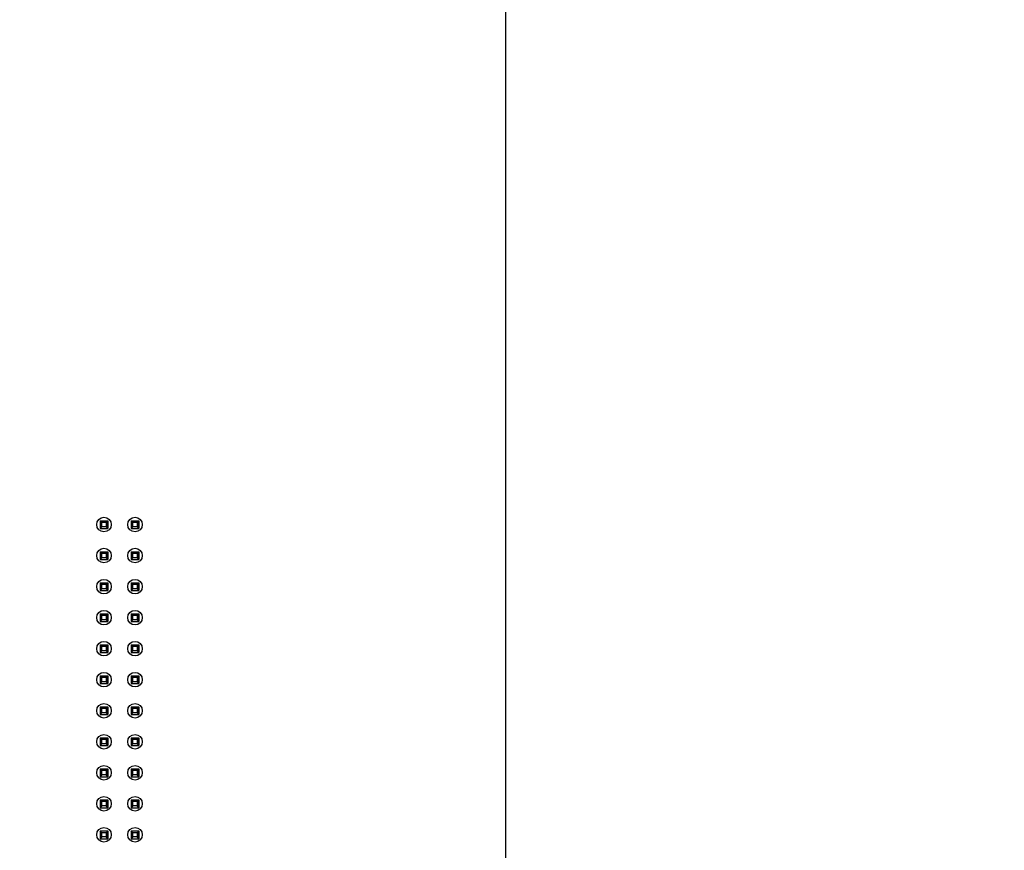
# Model space of a CAD drawing. Header units: inches. Extents: x 0 to 34, y 0 to 22.
# Tile 12 of 20: x 13.9 to 17.1, y 13.9 to 16.6. Entities that reach past the tile are written whole.
import ezdxf

# ---------------------------------------------------------------- set-up
doc = ezdxf.new("R2010")
doc.units = ezdxf.units.IN
doc.header["$LTSCALE"] = 1.87
doc.header["$MEASUREMENT"] = 0
doc.layers.get('0').update_dxf_attribs({"linetype": 'CONTINUOUS'})
doc.layers.add('02___PRT_ALL_AXES', color=7, linetype='CONTINUOUS')
doc.layers.add('DIMENSIONS', color=7, linetype='CONTINUOUS')
doc.styles.get("Standard").update_dxf_attribs({"font": 'txt', "width": 0.8})
doc.dimstyles.new('DIMSTYLE_1', dxfattribs={"dimtxt": 0.125, "dimasz": 0.18, "dimexe": 0.125, "dimexo": 0.0625, "dimgap": 0.03125, "dimtad": 0, "dimtih": 1, "dimtoh": 1, "dimdec": 3, "dimzin": 4, "dimdsep": 46, "dimtxsty": 'STANDARD', "dimblk": '_FILLED', "dimblk1": '_FILLED', "dimblk2": '_FILLED', "dimcen": 0.09, "dimadec": 0, "dimazin": 0, "dimtp": 0.001, "dimtm": 0.001, "dimtfac": 1, "dimtdec": 3, "dimtofl": 0, "dimtmove": 0, "dimatfit": 3, "dimldrblk": '_FILLED', "dimfxl": 1, "dimtolj": 1, "dimtzin": 4, "dimarcsym": 0})

# ---------------------------------------------------------------- blocks, each defined once
blk = doc.blocks.new('*D13')
at = {"layer": 'DIMENSIONS', "color": 2, "linetype": 'CONTINUOUS'}
blk.add_line((15.4962, 12.2175), (15.4962, 17.3626), dxfattribs=at)
at = {"layer": 'DIMENSIONS', "color": 2, "linetype": 'CONTINUOUS', "insert": (15.4337, 17.4251), "char_height": 0.125, "width": 1.425, "attachment_point": 1, "rotation": 90, "line_spacing_factor": 0.9}
blk.add_mtext('4.350{\\Ftxt.shx;\\W1.000000;\\H0.125000; }[110.49]', dxfattribs=at)
blk = doc.blocks.new('_FILLED')
at = {"color": 0, "linetype": 'BYBLOCK'}
blk.add_solid([(0, 0), (-1, 0.174), (-1, -0.174)], dxfattribs=at)
blk = doc.blocks.new('*D14')
at = {"layer": 'DIMENSIONS', "color": 2, "linetype": 'CONTINUOUS'}
blk.add_line((13.2642, 16.1321), (13.2642, 17.3626), dxfattribs=at)
at = {"layer": 'DIMENSIONS', "color": 2, "linetype": 'CONTINUOUS', "insert": (13.2017, 17.4251), "char_height": 0.125, "width": 1.725, "attachment_point": 1, "rotation": 90, "line_spacing_factor": 0.9}
blk.add_mtext('2X 6.582{\\Ftxt.shx;\\W1.000000;\\H0.125000; }[167.18]', dxfattribs=at)

msp = doc.modelspace()

# ---------------------------------------------------------------- linework, layer by layer
at = {"color": 7, "linetype": 'CONTINUOUS'}
for p, q in [((14.1895, 14.9377), (14.1895, 14.9125)), ((14.1952, 14.932), (14.1895, 14.9377)), ((14.1895, 14.9377), (14.2146, 14.9377)), ((14.1952, 14.9182), (14.1895, 14.9125)), ((14.1895, 14.9125), (14.2146, 14.9125)), ((14.1952, 14.9182), (14.1952, 14.932)), ((14.2089, 14.932), (14.1952, 14.932)), ((14.2089, 14.9182), (14.1952, 14.9182)), ((14.2146, 14.9377), (14.2089, 14.932)), ((14.2089, 14.932), (14.2089, 14.9182)), ((14.2146, 14.9125), (14.2089, 14.9182)), ((14.2146, 14.9125), (14.2146, 14.9377)), ((14.2146, 14.9377), (14.2147, 14.9377)), ((14.2147, 14.9377), (14.2147, 14.9125)), ((14.2895, 14.9377), (14.2895, 14.9125)), ((14.2952, 14.932), (14.2895, 14.9377)), ((14.2895, 14.9377), (14.3146, 14.9377)), ((14.2952, 14.9182), (14.2895, 14.9125)), ((14.2895, 14.9125), (14.3146, 14.9125)), ((14.2952, 14.9182), (14.2952, 14.932)), ((14.3089, 14.932), (14.2952, 14.932)), ((14.3089, 14.9182), (14.2952, 14.9182)), ((14.3146, 14.9377), (14.3089, 14.932)), ((14.3089, 14.932), (14.3089, 14.9182)), ((14.3146, 14.9125), (14.3089, 14.9182)), ((14.3146, 14.9125), (14.3146, 14.9377)), ((14.3146, 14.9377), (14.3147, 14.9377)), ((14.3147, 14.9377), (14.3147, 14.9125)), ((14.1895, 14.8377), (14.1895, 14.8125)), ((14.1952, 14.832), (14.1895, 14.8377)), ((14.1895, 14.8377), (14.2146, 14.8377)), ((14.1952, 14.8182), (14.1895, 14.8125)), ((14.1895, 14.8125), (14.2146, 14.8125)), ((14.1952, 14.8182), (14.1952, 14.832)), ((14.2089, 14.832), (14.1952, 14.832)), ((14.2089, 14.8182), (14.1952, 14.8182)), ((14.2146, 14.8377), (14.2089, 14.832)), ((14.2089, 14.832), (14.2089, 14.8182)), ((14.2146, 14.8125), (14.2089, 14.8182)), ((14.2146, 14.8125), (14.2146, 14.8377)), ((14.2146, 14.8377), (14.2147, 14.8377)), ((14.2147, 14.8377), (14.2147, 14.8125)), ((14.2895, 14.8377), (14.2895, 14.8125)), ((14.2952, 14.832), (14.2895, 14.8377)), ((14.2895, 14.8377), (14.3146, 14.8377)), ((14.2952, 14.8182), (14.2895, 14.8125)), ((14.2895, 14.8125), (14.3146, 14.8125)), ((14.2952, 14.8182), (14.2952, 14.832)), ((14.3089, 14.832), (14.2952, 14.832)), ((14.3089, 14.8182), (14.2952, 14.8182)), ((14.3146, 14.8377), (14.3089, 14.832)), ((14.3089, 14.832), (14.3089, 14.8182)), ((14.3146, 14.8125), (14.3089, 14.8182)), ((14.3146, 14.8125), (14.3146, 14.8377)), ((14.3146, 14.8377), (14.3147, 14.8377)), ((14.3147, 14.8377), (14.3147, 14.8125)), ((14.1895, 14.7377), (14.1895, 14.7125)), ((14.1952, 14.732), (14.1895, 14.7377)), ((14.1895, 14.7377), (14.2146, 14.7377)), ((14.1952, 14.7182), (14.1895, 14.7125)), ((14.1952, 14.7182), (14.1952, 14.732)), ((14.2089, 14.732), (14.1952, 14.732)), ((14.2089, 14.7182), (14.1952, 14.7182)), ((14.2146, 14.7377), (14.2089, 14.732)), ((14.2089, 14.732), (14.2089, 14.7182)), ((14.2146, 14.7125), (14.2089, 14.7182)), ((14.2146, 14.7125), (14.2146, 14.7377)), ((14.2146, 14.7377), (14.2147, 14.7377)), ((14.2147, 14.7377), (14.2147, 14.7125)), ((14.2895, 14.7377), (14.2895, 14.7125)), ((14.2952, 14.732), (14.2895, 14.7377)), ((14.2895, 14.7377), (14.3146, 14.7377)), ((14.2952, 14.7182), (14.2895, 14.7125)), ((14.2952, 14.7182), (14.2952, 14.732)), ((14.3089, 14.732), (14.2952, 14.732)), ((14.3089, 14.7182), (14.2952, 14.7182)), ((14.3146, 14.7377), (14.3089, 14.732)), ((14.3089, 14.732), (14.3089, 14.7182)), ((14.3146, 14.7125), (14.3089, 14.7182)), ((14.3146, 14.7125), (14.3146, 14.7377)), ((14.3146, 14.7377), (14.3147, 14.7377)), ((14.3147, 14.7377), (14.3147, 14.7125)), ((14.1895, 14.7125), (14.2146, 14.7125)), ((14.2895, 14.7125), (14.3146, 14.7125)), ((14.1895, 14.6377), (14.1895, 14.6125)), ((14.1952, 14.632), (14.1895, 14.6377)), ((14.1895, 14.6377), (14.2146, 14.6377)), ((14.1952, 14.6182), (14.1952, 14.632)), ((14.2089, 14.632), (14.1952, 14.632)), ((14.2146, 14.6377), (14.2089, 14.632)), ((14.2089, 14.632), (14.2089, 14.6182)), ((14.2146, 14.6125), (14.2146, 14.6377)), ((14.2146, 14.6377), (14.2147, 14.6377)), ((14.2147, 14.6377), (14.2147, 14.6125)), ((14.2895, 14.6377), (14.2895, 14.6125)), ((14.2952, 14.632), (14.2895, 14.6377)), ((14.2895, 14.6377), (14.3146, 14.6377)), ((14.2952, 14.6182), (14.2952, 14.632)), ((14.3089, 14.632), (14.2952, 14.632)), ((14.3146, 14.6377), (14.3089, 14.632)), ((14.3089, 14.632), (14.3089, 14.6182)), ((14.3146, 14.6125), (14.3146, 14.6377)), ((14.3146, 14.6377), (14.3147, 14.6377)), ((14.3147, 14.6377), (14.3147, 14.6125)), ((14.1952, 14.6182), (14.1895, 14.6125)), ((14.1895, 14.6125), (14.2146, 14.6125)), ((14.2089, 14.6182), (14.1952, 14.6182)), ((14.2146, 14.6125), (14.2089, 14.6182)), ((14.2952, 14.6182), (14.2895, 14.6125)), ((14.2895, 14.6125), (14.3146, 14.6125)), ((14.3089, 14.6182), (14.2952, 14.6182)), ((14.3146, 14.6125), (14.3089, 14.6182)), ((14.1895, 14.5377), (14.1895, 14.5125)), ((14.1952, 14.532), (14.1895, 14.5377)), ((14.1895, 14.5377), (14.2146, 14.5377)), ((14.1952, 14.5182), (14.1952, 14.532)), ((14.2089, 14.532), (14.1952, 14.532)), ((14.2146, 14.5377), (14.2089, 14.532)), ((14.2089, 14.532), (14.2089, 14.5182)), ((14.2146, 14.5125), (14.2146, 14.5377)), ((14.2146, 14.5377), (14.2147, 14.5377)), ((14.2147, 14.5377), (14.2147, 14.5125)), ((14.2895, 14.5377), (14.2895, 14.5125)), ((14.2952, 14.532), (14.2895, 14.5377)), ((14.2895, 14.5377), (14.3146, 14.5377)), ((14.2952, 14.5182), (14.2952, 14.532)), ((14.3089, 14.532), (14.2952, 14.532)), ((14.3146, 14.5377), (14.3089, 14.532)), ((14.3089, 14.532), (14.3089, 14.5182)), ((14.3146, 14.5125), (14.3146, 14.5377)), ((14.3146, 14.5377), (14.3147, 14.5377)), ((14.3147, 14.5377), (14.3147, 14.5125)), ((14.1952, 14.5182), (14.1895, 14.5125)), ((14.1895, 14.5125), (14.2146, 14.5125)), ((14.2089, 14.5182), (14.1952, 14.5182)), ((14.2146, 14.5125), (14.2089, 14.5182)), ((14.2952, 14.5182), (14.2895, 14.5125)), ((14.2895, 14.5125), (14.3146, 14.5125)), ((14.3089, 14.5182), (14.2952, 14.5182)), ((14.3146, 14.5125), (14.3089, 14.5182)), ((14.1895, 14.4377), (14.1895, 14.4125)), ((14.1952, 14.432), (14.1895, 14.4377)), ((14.1895, 14.4377), (14.2146, 14.4377)), ((14.1952, 14.4182), (14.1952, 14.432)), ((14.2089, 14.432), (14.1952, 14.432)), ((14.2146, 14.4377), (14.2089, 14.432)), ((14.2089, 14.432), (14.2089, 14.4182)), ((14.2146, 14.4125), (14.2146, 14.4377)), ((14.2146, 14.4377), (14.2147, 14.4377)), ((14.2147, 14.4377), (14.2147, 14.4125)), ((14.2895, 14.4377), (14.2895, 14.4125)), ((14.2952, 14.432), (14.2895, 14.4377)), ((14.2895, 14.4377), (14.3146, 14.4377)), ((14.2952, 14.4182), (14.2952, 14.432)), ((14.3089, 14.432), (14.2952, 14.432)), ((14.3146, 14.4377), (14.3089, 14.432)), ((14.3089, 14.432), (14.3089, 14.4182)), ((14.3146, 14.4125), (14.3146, 14.4377)), ((14.3146, 14.4377), (14.3147, 14.4377)), ((14.3147, 14.4377), (14.3147, 14.4125)), ((14.1952, 14.4182), (14.1895, 14.4125)), ((14.1895, 14.4125), (14.2146, 14.4125)), ((14.2089, 14.4182), (14.1952, 14.4182)), ((14.2146, 14.4125), (14.2089, 14.4182)), ((14.2952, 14.4182), (14.2895, 14.4125)), ((14.2895, 14.4125), (14.3146, 14.4125)), ((14.3089, 14.4182), (14.2952, 14.4182)), ((14.3146, 14.4125), (14.3089, 14.4182)), ((14.1895, 14.3377), (14.1895, 14.3125)), ((14.1952, 14.332), (14.1895, 14.3377)), ((14.1895, 14.3377), (14.2146, 14.3377)), ((14.2146, 14.3377), (14.2089, 14.332)), ((14.2146, 14.3125), (14.2146, 14.3377)), ((14.2146, 14.3377), (14.2147, 14.3377)), ((14.2147, 14.3377), (14.2147, 14.3125)), ((14.2895, 14.3377), (14.2895, 14.3125)), ((14.2952, 14.332), (14.2895, 14.3377)), ((14.2895, 14.3377), (14.3146, 14.3377)), ((14.3146, 14.3377), (14.3089, 14.332)), ((14.3146, 14.3125), (14.3146, 14.3377)), ((14.3146, 14.3377), (14.3147, 14.3377)), ((14.3147, 14.3377), (14.3147, 14.3125)), ((14.1952, 14.3182), (14.1895, 14.3125)), ((14.1895, 14.3125), (14.2146, 14.3125)), ((14.1952, 14.3182), (14.1952, 14.332)), ((14.2089, 14.332), (14.1952, 14.332)), ((14.2089, 14.3182), (14.1952, 14.3182)), ((14.2089, 14.332), (14.2089, 14.3182)), ((14.2146, 14.3125), (14.2089, 14.3182)), ((14.2952, 14.3182), (14.2895, 14.3125)), ((14.2895, 14.3125), (14.3146, 14.3125)), ((14.2952, 14.3182), (14.2952, 14.332)), ((14.3089, 14.332), (14.2952, 14.332)), ((14.3089, 14.3182), (14.2952, 14.3182)), ((14.3089, 14.332), (14.3089, 14.3182)), ((14.3146, 14.3125), (14.3089, 14.3182)), ((14.1895, 14.2377), (14.1895, 14.2125)), ((14.1952, 14.232), (14.1895, 14.2377)), ((14.1895, 14.2377), (14.2146, 14.2377)), ((14.1952, 14.2182), (14.1895, 14.2125)), ((14.1895, 14.2125), (14.2146, 14.2125)), ((14.1952, 14.2182), (14.1952, 14.232)), ((14.2089, 14.232), (14.1952, 14.232)), ((14.2089, 14.2182), (14.1952, 14.2182)), ((14.2146, 14.2377), (14.2089, 14.232)), ((14.2089, 14.232), (14.2089, 14.2182)), ((14.2146, 14.2125), (14.2089, 14.2182)), ((14.2146, 14.2125), (14.2146, 14.2377)), ((14.2146, 14.2377), (14.2147, 14.2377)), ((14.2147, 14.2377), (14.2147, 14.2125)), ((14.2895, 14.2377), (14.2895, 14.2125)), ((14.2952, 14.232), (14.2895, 14.2377)), ((14.2895, 14.2377), (14.3146, 14.2377)), ((14.2952, 14.2182), (14.2895, 14.2125)), ((14.2895, 14.2125), (14.3146, 14.2125)), ((14.2952, 14.2182), (14.2952, 14.232)), ((14.3089, 14.232), (14.2952, 14.232)), ((14.3089, 14.2182), (14.2952, 14.2182)), ((14.3146, 14.2377), (14.3089, 14.232)), ((14.3089, 14.232), (14.3089, 14.2182)), ((14.3146, 14.2125), (14.3089, 14.2182)), ((14.3146, 14.2125), (14.3146, 14.2377)), ((14.3146, 14.2377), (14.3147, 14.2377)), ((14.3147, 14.2377), (14.3147, 14.2125)), ((14.1895, 14.1377), (14.1895, 14.1125)), ((14.1952, 14.132), (14.1895, 14.1377)), ((14.1895, 14.1377), (14.2146, 14.1377)), ((14.1952, 14.1182), (14.1895, 14.1125)), ((14.1952, 14.1182), (14.1952, 14.132)), ((14.2089, 14.132), (14.1952, 14.132)), ((14.2089, 14.1182), (14.1952, 14.1182)), ((14.2146, 14.1377), (14.2089, 14.132)), ((14.2089, 14.132), (14.2089, 14.1182)), ((14.2146, 14.1125), (14.2089, 14.1182)), ((14.2146, 14.1125), (14.2146, 14.1377)), ((14.2146, 14.1377), (14.2147, 14.1377)), ((14.2147, 14.1377), (14.2147, 14.1125)), ((14.2895, 14.1377), (14.2895, 14.1125)), ((14.2952, 14.132), (14.2895, 14.1377)), ((14.2895, 14.1377), (14.3146, 14.1377)), ((14.2952, 14.1182), (14.2895, 14.1125)), ((14.2952, 14.1182), (14.2952, 14.132)), ((14.3089, 14.132), (14.2952, 14.132)), ((14.3089, 14.1182), (14.2952, 14.1182)), ((14.3146, 14.1377), (14.3089, 14.132)), ((14.3089, 14.132), (14.3089, 14.1182)), ((14.3146, 14.1125), (14.3089, 14.1182)), ((14.3146, 14.1125), (14.3146, 14.1377)), ((14.3146, 14.1377), (14.3147, 14.1377)), ((14.3147, 14.1377), (14.3147, 14.1125)), ((14.1895, 14.1125), (14.2146, 14.1125)), ((14.2895, 14.1125), (14.3146, 14.1125)), ((14.1895, 14.0377), (14.1895, 14.0125)), ((14.1952, 14.032), (14.1895, 14.0377)), ((14.1895, 14.0377), (14.2146, 14.0377)), ((14.1952, 14.0182), (14.1952, 14.032)), ((14.2089, 14.032), (14.1952, 14.032)), ((14.2146, 14.0377), (14.2089, 14.032)), ((14.2089, 14.032), (14.2089, 14.0182)), ((14.2146, 14.0125), (14.2146, 14.0377)), ((14.2146, 14.0377), (14.2147, 14.0377)), ((14.2147, 14.0377), (14.2147, 14.0125)), ((14.2895, 14.0377), (14.2895, 14.0125)), ((14.2952, 14.032), (14.2895, 14.0377)), ((14.2895, 14.0377), (14.3146, 14.0377)), ((14.2952, 14.0182), (14.2952, 14.032)), ((14.3089, 14.032), (14.2952, 14.032)), ((14.3146, 14.0377), (14.3089, 14.032)), ((14.3089, 14.032), (14.3089, 14.0182)), ((14.3146, 14.0125), (14.3146, 14.0377)), ((14.3146, 14.0377), (14.3147, 14.0377)), ((14.3147, 14.0377), (14.3147, 14.0125)), ((14.1952, 14.0182), (14.1895, 14.0125)), ((14.1895, 14.0125), (14.2146, 14.0125)), ((14.2089, 14.0182), (14.1952, 14.0182)), ((14.2146, 14.0125), (14.2089, 14.0182)), ((14.2952, 14.0182), (14.2895, 14.0125)), ((14.2895, 14.0125), (14.3146, 14.0125)), ((14.3089, 14.0182), (14.2952, 14.0182)), ((14.3146, 14.0125), (14.3089, 14.0182)), ((14.1895, 13.9377), (14.1895, 13.9125)), ((14.1952, 13.932), (14.1895, 13.9377)), ((14.1895, 13.9377), (14.2146, 13.9377)), ((14.1952, 13.9182), (14.1952, 13.932)), ((14.2089, 13.932), (14.1952, 13.932)), ((14.2146, 13.9377), (14.2089, 13.932)), ((14.2089, 13.932), (14.2089, 13.9182)), ((14.2146, 13.9125), (14.2146, 13.9377)), ((14.2146, 13.9377), (14.2147, 13.9377)), ((14.2147, 13.9377), (14.2147, 13.9125)), ((14.2895, 13.9377), (14.2895, 13.9125)), ((14.2952, 13.932), (14.2895, 13.9377)), ((14.2895, 13.9377), (14.3146, 13.9377)), ((14.2952, 13.9182), (14.2952, 13.932)), ((14.3089, 13.932), (14.2952, 13.932)), ((14.3146, 13.9377), (14.3089, 13.932)), ((14.3089, 13.932), (14.3089, 13.9182)), ((14.3146, 13.9125), (14.3146, 13.9377)), ((14.3146, 13.9377), (14.3147, 13.9377)), ((14.3147, 13.9377), (14.3147, 13.9125)), ((14.1952, 13.9182), (14.1895, 13.9125)), ((14.1895, 13.9125), (14.2146, 13.9125)), ((14.2089, 13.9182), (14.1952, 13.9182)), ((14.2146, 13.9125), (14.2089, 13.9182)), ((14.2952, 13.9182), (14.2895, 13.9125)), ((14.2895, 13.9125), (14.3146, 13.9125)), ((14.3089, 13.9182), (14.2952, 13.9182)), ((14.3146, 13.9125), (14.3089, 13.9182))]:
    msp.add_line(p, q, dxfattribs=at)
at = {"layer": '02___PRT_ALL_AXES', "color": 7, "linetype": 'CONTINUOUS'}
for centre in [(14.2022, 14.9251), (14.3022, 14.9251), (14.2022, 14.8251), (14.3022, 14.8251), (14.2022, 14.7251), (14.3022, 14.7251), (14.2022, 14.6251), (14.3022, 14.6251), (14.2022, 14.5251), (14.3022, 14.5251), (14.2022, 14.4251), (14.3022, 14.4251), (14.2022, 14.3251), (14.3022, 14.3251), (14.2022, 14.2251), (14.3022, 14.2251), (14.2022, 14.1251), (14.3022, 14.1251), (14.2022, 14.0251), (14.3022, 14.0251), (14.2022, 13.9251), (14.3022, 13.9251)]:
    msp.add_circle(centre, 0.0235, dxfattribs=at)

# ---------------------------------------------------------------- dimensions: what is measured, and where the dimension line sits
at = {"layer": 'DIMENSIONS', "color": 2, "linetype": 'CONTINUOUS'}
dim = msp.add_ordinate_dim(feature_location=(13.2642, 16.1321), offset=(0, 1.2305), dtype=1, origin=(19.8462, 16.0696), text='2X <>', dimstyle='DIMSTYLE_1', dxfattribs=at)
dim.commit()
dim.dimension.update_dxf_attribs({"geometry": '*D14', "text_midpoint": (13.2642, 18.2876)})
dim = msp.add_ordinate_dim(feature_location=(15.4962, 12.2175), offset=(0, 5.1451), dtype=1, origin=(19.8462, 12.155), dimstyle='DIMSTYLE_1', dxfattribs=at)
dim.commit()
dim.dimension.update_dxf_attribs({"geometry": '*D13', "text_midpoint": (15.4962, 18.1376)})

doc.saveas('drawing.dxf')
